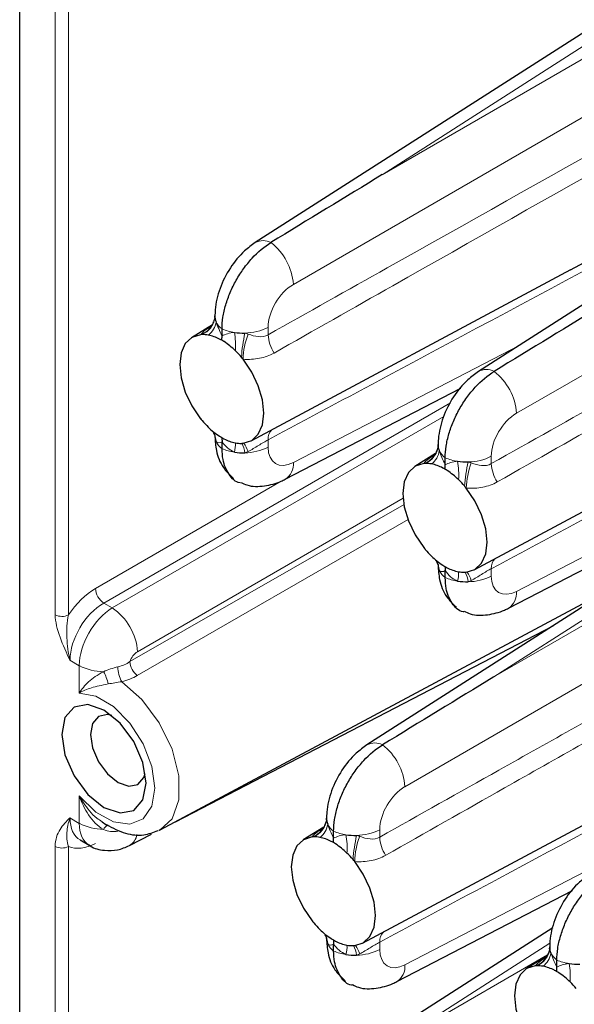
# Paper-space layout 'Blatt2' of a CAD drawing. Header units: millimetres. Extents: x 5 to 418, y 2 to 292.
# Tile 65 of 76: x 238 to 250, y 190 to 211. Entities that reach past the tile are written whole.
import ezdxf

# ---------------------------------------------------------------- set-up
doc = ezdxf.new("R2010")
doc.units = ezdxf.units.MM

psp = doc.layouts.new('Blatt2')

# ---------------------------------------------------------------- linework, layer by layer
at = {"color": 7, "linetype": 'Continuous', "lineweight": 25}
for p, q in [((237.859, 138.566), (237.859, 225.979)), ((255.89, 214.552), (242.805, 206.186)), ((262.042, 212.786), (247.49, 203.481)), ((242.715, 202.027), (249.427, 205.62)), ((241.922, 204.497), (241.932, 204.522)), ((241.955, 204.614), (241.957, 204.653)), ((241.903, 204.464), (241.465, 204.192)), ((242.107, 204.229), (242.107, 204.376)), ((243.432, 201.221), (247.118, 203.132)), ((247.399, 199.323), (254.112, 202.916)), ((242.107, 201.863), (242.107, 202.01)), ((246.606, 201.793), (246.617, 201.818)), ((246.64, 201.91), (246.642, 201.949)), ((246.588, 201.759), (246.15, 201.488)), ((246.791, 201.525), (246.791, 201.671)), ((248.117, 198.517), (251.803, 200.428)), ((251.394, 199.642), (245.148, 195.648)), ((246.791, 199.159), (246.791, 199.305)), ((240.809, 193.866), (250.343, 198.969)), ((241.131, 194.038), (249.054, 198.145)), ((245.057, 191.489), (251.769, 195.082)), ((244.264, 193.959), (244.275, 193.984)), ((244.297, 194.076), (244.299, 194.115)), ((240.162, 193.536), (240.625, 193.776)), ((244.245, 193.926), (243.807, 193.654)), ((244.449, 193.691), (244.449, 193.838)), ((239.129, 193.654), (239.318, 193.544)), ((245.775, 190.683), (249.46, 192.594)), ((249.052, 191.808), (242.805, 187.814)), ((244.449, 191.325), (244.449, 191.471)), ((248.982, 191.372), (248.984, 191.411)), ((248.93, 191.221), (248.492, 190.949)), ((248.948, 191.254), (248.959, 191.28)), ((249.134, 190.986), (249.134, 191.133))]:
    psp.add_line(p, q, dxfattribs=at)
at = {"color": 7, "linetype": 'Continuous', "lineweight": 18}
for p, q in [((238.605, 198.379), (238.605, 225.34)), ((238.884, 225.338), (238.884, 198.377)), ((255.89, 214.275), (245.47, 207.612)), ((245.47, 207.612), (255.89, 213.628)), ((256.43, 212.715), (243.603, 205.31)), ((262.042, 210.546), (248.288, 202.606)), ((243.073, 204.408), (243.073, 204.253)), ((243.603, 201.573), (248.369, 204.043)), ((246.903, 202.825), (239.626, 198.625)), ((239.803, 198.523), (246.759, 202.538)), ((243.073, 202.05), (243.073, 201.895)), ((247.758, 201.704), (247.758, 201.549)), ((248.288, 198.869), (253.053, 201.339)), ((239.449, 198.931), (243.347, 201.181)), ((245.906, 200.822), (240.333, 197.604)), ((240.172, 197.395), (245.93, 200.692)), ((246.016, 200.38), (240.327, 197.103)), ((247.758, 199.345), (247.758, 199.191)), ((251.33, 199.323), (247.812, 197.074)), ((247.812, 197.074), (251.281, 199.077)), ((239.626, 198.625), (239.803, 198.523)), ((250.745, 197.543), (245.946, 194.772)), ((239.11, 197.311), (238.915, 197.424)), ((239.11, 196.736), (239.11, 197.311)), ((239.11, 194.003), (239.11, 194.578)), ((238.915, 194.116), (239.11, 194.003)), ((245.416, 193.87), (245.416, 193.715)), ((238.605, 180.007), (238.605, 193.518)), ((238.884, 193.516), (238.884, 180.005)), ((245.946, 191.035), (250.711, 193.505)), ((245.416, 191.511), (245.416, 191.357)), ((248.988, 191.489), (245.47, 189.24)), ((245.47, 189.24), (248.939, 191.243))]:
    psp.add_line(p, q, dxfattribs=at)
at = {"color": 7, "linetype": 'Continuous', "lineweight": 25, "flags": 128}
for points in [[(241.655, 204.255), (241.474, 204.197), (241.335, 204.067), (241.247, 203.872), (241.218, 203.627), (241.247, 203.347), (241.335, 203.051), (241.474, 202.76), (241.655, 202.493)], [(242.548, 201.978), (242.729, 202.035), (242.868, 202.166), (242.956, 202.361), (242.985, 202.606), (242.956, 202.886), (242.868, 203.181), (242.729, 203.472), (242.548, 203.739)], [(246.339, 201.551), (246.158, 201.493), (246.019, 201.362), (245.932, 201.168), (245.902, 200.922), (245.932, 200.642), (246.019, 200.347), (246.158, 200.056), (246.339, 199.789)], [(247.233, 199.273), (247.414, 199.331), (247.553, 199.462), (247.64, 199.656), (247.67, 199.902), (247.64, 200.181), (247.553, 200.477), (247.414, 200.768), (247.233, 201.035)], [(239.627, 196.38), (239.288, 196.497), (239.002, 196.441), (238.81, 196.221), (238.743, 195.869), (238.81, 195.44), (239.002, 194.998), (239.288, 194.611), (239.627, 194.338), (239.965, 194.221), (240.252, 194.276), (240.443, 194.497), (240.511, 194.849), (240.443, 195.278), (240.252, 195.72), (239.965, 196.107), (239.627, 196.38)], [(239.793, 196.266), (239.704, 196.284), (239.515, 196.247), (239.388, 196.101), (239.344, 195.869), (239.388, 195.586), (239.515, 195.294), (239.704, 195.039), (239.927, 194.859), (240.15, 194.781), (240.34, 194.818), (240.466, 194.963), (240.495, 195.049)], [(240.809, 193.866), (240.79, 193.856), (240.778, 193.85)], [(243.997, 193.717), (243.816, 193.659), (243.677, 193.528), (243.59, 193.334), (243.56, 193.088), (243.59, 192.808), (243.677, 192.513), (243.816, 192.222), (243.997, 191.955)], [(244.891, 191.439), (245.072, 191.497), (245.211, 191.628), (245.298, 191.822), (245.328, 192.068), (245.298, 192.348), (245.211, 192.643), (245.072, 192.934), (244.891, 193.201)], [(248.682, 191.012), (248.5, 190.955), (248.362, 190.824), (248.274, 190.629), (248.244, 190.384), (248.274, 190.104), (248.362, 189.809), (248.5, 189.518), (248.682, 189.251)]]:
    psp.add_lwpolyline(points, dxfattribs=at)
at = {"color": 7, "linetype": 'Continuous', "lineweight": 18, "flags": 128}
for points in [[(240.001, 196.974), (240.425, 196.603), (240.79, 196.115), (241.058, 195.561), (241.199, 195.002), (241.199, 194.497), (241.058, 194.101), (240.809, 193.866)], [(239.11, 194.578), (239.457, 194.239), (239.825, 194.033), (240.169, 193.984), (240.449, 194.098), (240.631, 194.361), (240.694, 194.743), (240.631, 195.197), (240.449, 195.671), (240.169, 196.108), (239.825, 196.456), (239.457, 196.674), (239.11, 196.736)], [(239.715, 193.956), (239.708, 193.963), (239.7, 193.964), (239.69, 193.961), (239.678, 193.953), (239.664, 193.94), (239.65, 193.922), (239.635, 193.901), (239.619, 193.876)]]:
    psp.add_lwpolyline(points, dxfattribs=at)
at = {"color": 7, "linetype": 'Continuous', "lineweight": 18}
for centre, radius, start, end in [((242.972, 205.879), 0.349, 62.467, 118.4201), ((242.38, 205.22), 1.227, 4.2326, 52.1425), ((241.512, 204.667), 0.446, 293.3448, 353.2389), ((241.574, 204.578), 0.411, 306.2803, 352.5887), ((242.347, 204.705), 0.407, 206.1668, 233.8725), ((241.501, 204.693), 0.464, 289.3944, 335.0409), ((242.517, 205.345), 1.053, 247.041, 261.6923), ((240.897, 204.032), 1.493, 355.6362, 10.465), ((242.581, 205.371), 1.081, 270.3273, 297.0842), ((245.733, 203.579), 3.225, 167.2822, 176.428), ((244.169, 203.693), 1.621, 159.1817, 178.3648), ((243.84, 204.291), 0.767, 182.8057, 213.2754), ((247.656, 203.175), 0.349, 62.467, 118.4201), ((247.065, 202.516), 1.227, 4.2326, 52.1425), ((243.336, 202.072), 0.263, 133.7714, 184.846), ((241.588, 201.995), 0.394, 2.5175, 31.8554), ((242.347, 202.192), 0.407, 206.1668, 233.8725), ((242.517, 202.832), 1.053, 247.041, 261.6923), ((241.877, 201.941), 0.511, 342.9326, 5.0693), ((241.949, 201.686), 0.644, 8.0481, 26.7191), ((241.833, 201.507), 0.872, 19.8704, 32.8364), ((242.581, 202.858), 1.081, 270.3273, 297.0842), ((246.196, 201.963), 0.446, 293.3447, 353.2393), ((246.259, 201.874), 0.411, 306.2803, 352.5887), ((247.031, 202), 0.407, 206.1668, 233.8725), ((246.185, 201.989), 0.464, 289.3952, 335.0401), ((247.202, 202.641), 1.053, 247.0412, 261.6921), ((247.266, 202.666), 1.081, 270.327, 297.0843), ((243.221, 201.542), 0.384, 303.4369, 4.6987), ((245.581, 201.328), 1.494, 355.6366, 10.4647), ((250.418, 200.875), 3.226, 167.2829, 176.4272), ((248.853, 200.988), 1.621, 159.1817, 178.3648), ((248.524, 201.586), 0.767, 182.8057, 213.2754), ((248.02, 199.368), 0.263, 133.7714, 184.846), ((246.273, 199.291), 0.393, 2.5169, 31.8567), ((247.031, 199.487), 0.407, 206.1668, 233.8725), ((247.202, 200.128), 1.053, 247.0412, 261.6921), ((246.561, 199.236), 0.511, 342.933, 5.0689), ((246.634, 198.982), 0.644, 8.0471, 26.7195), ((246.518, 198.803), 0.872, 19.8714, 32.8355), ((247.266, 200.153), 1.081, 270.327, 297.0843), ((239.851, 198.959), 0.403, 183.9928, 236.0072), ((247.905, 198.837), 0.384, 303.438, 4.6977), ((239.127, 197.52), 1.209, 3.9924, 56.0075), ((238.747, 198.653), 0.309, 242.678, 296.4558), ((239.616, 198.257), 1.072, 241.8723, 270.195), ((240.613, 197.3), 0.694, 181.0997, 208.0773), ((240.579, 197.424), 0.408, 184.0611, 231.7651), ((238.893, 196.769), 0.837, 10.9371, 29.8207), ((245.314, 195.341), 0.349, 62.4701, 118.417), ((244.722, 194.682), 1.227, 4.2334, 52.1417), ((239.616, 194.949), 1.072, 241.8723, 270.195), ((243.854, 194.129), 0.446, 293.3454, 353.2386), ((243.916, 194.04), 0.411, 306.2798, 352.5892), ((244.689, 194.166), 0.407, 206.1668, 233.8725), ((240.004, 193.812), 0.318, 299.7361, 351.9814), ((243.843, 194.155), 0.464, 289.3952, 335.0401), ((244.86, 194.807), 1.053, 247.0412, 261.6921), ((243.239, 193.494), 1.493, 355.6364, 10.4648), ((244.923, 194.832), 1.081, 270.3273, 297.0842), ((248.076, 193.041), 3.225, 167.2825, 176.4276), ((246.511, 193.155), 1.621, 159.1813, 178.365), ((246.182, 193.753), 0.767, 182.8056, 213.276), ((238.747, 193.793), 0.309, 242.678, 296.4558), ((245.678, 191.534), 0.263, 133.7787, 184.8397), ((243.931, 191.457), 0.393, 2.5169, 31.8567), ((244.689, 191.653), 0.407, 206.1668, 233.8725), ((244.86, 192.294), 1.053, 247.0412, 261.6921), ((244.219, 191.402), 0.511, 342.9319, 5.07), ((244.284, 191.146), 0.652, 8.1623, 26.6049), ((244.18, 190.971), 0.867, 19.8356, 32.8712), ((244.923, 192.319), 1.081, 270.3273, 297.0842), ((248.539, 191.424), 0.446, 293.3457, 353.2383), ((248.601, 191.335), 0.411, 306.2798, 352.5892), ((249.374, 191.462), 0.407, 206.1668, 233.8725), ((248.527, 191.45), 0.464, 289.3955, 335.0393), ((249.544, 192.103), 1.053, 247.0412, 261.6921), ((245.563, 191.003), 0.384, 303.4344, 4.7012), ((247.923, 190.79), 1.494, 355.6371, 10.4642)]:
    psp.add_arc(centre, radius, start, end, dxfattribs=at)
at = {"color": 7, "linetype": 'Continuous', "lineweight": 25}
for centre, radius, start, end in [((242.219, 204.636), 0.262, 176.34, 205.1671), ((242.557, 205.567), 1.278, 261.3871, 271.3694), ((241.706, 203.737), 0.52, 91.8911, 95.6252), ((241.705, 203.658), 0.599, 79.2608, 91.6167), ((241.649, 203.397), 0.866, 62.017, 78.8292), ((241.326, 202.836), 1.515, 45.5927, 57.1613), ((241.08, 202.575), 1.874, 40.0482, 45.8228), ((240.963, 202.474), 2.028, 38.5811, 40.0879), ((243.234, 203.753), 2.02, 218.5824, 220.0949), ((243.123, 203.658), 1.873, 220.0461, 225.822), ((242.878, 203.397), 1.516, 225.5956, 237.1585), ((242.219, 202.124), 0.262, 176.34, 205.1671), ((242.554, 202.836), 0.867, 242.0208, 258.8255), ((242.497, 202.574), 0.599, 259.2611, 271.6212), ((242.497, 202.493), 0.518, 271.8742, 275.6217), ((246.903, 201.932), 0.262, 176.3392, 205.1679), ((242.557, 203.054), 1.278, 261.3871, 271.3694), ((246.39, 201.033), 0.52, 91.8911, 95.6252), ((246.39, 200.954), 0.599, 79.2608, 91.6167), ((246.334, 200.693), 0.866, 62.0171, 78.8292), ((246.01, 200.132), 1.515, 45.5927, 57.1613), ((247.241, 202.863), 1.278, 261.3874, 271.3694), ((245.765, 199.87), 1.874, 40.0477, 45.823), ((245.65, 199.772), 2.024, 38.5803, 40.0898), ((247.919, 201.049), 2.02, 218.5824, 220.0949), ((247.807, 200.953), 1.873, 220.0461, 225.822), ((247.563, 200.693), 1.516, 225.5956, 237.1584), ((246.903, 199.419), 0.262, 176.3392, 205.1679), ((247.238, 200.132), 0.867, 242.0208, 258.8255), ((247.182, 199.87), 0.599, 259.2606, 271.6223), ((247.182, 199.788), 0.517, 271.8693, 275.6236), ((247.241, 200.35), 1.278, 261.3874, 271.3694), ((244.561, 194.098), 0.262, 176.34, 205.1671), ((244.899, 195.029), 1.278, 261.3874, 271.369), ((244.048, 193.201), 0.518, 91.8742, 95.6217), ((244.048, 193.12), 0.599, 79.2615, 91.6214), ((243.991, 192.858), 0.867, 62.0211, 78.8252), ((243.667, 192.297), 1.516, 45.5954, 57.1586), ((243.423, 192.037), 1.873, 40.0457, 45.8225), ((243.314, 191.943), 2.017, 38.5816, 40.0968), ((245.582, 193.22), 2.028, 218.5811, 220.0879), ((245.465, 193.12), 1.874, 220.0481, 225.8225), ((245.22, 192.858), 1.515, 225.5929, 237.1611), ((244.561, 191.585), 0.262, 176.34, 205.1671), ((244.896, 192.297), 0.866, 242.0168, 258.8295), ((244.84, 192.036), 0.599, 259.2599, 271.6177), ((244.84, 191.956), 0.519, 271.8864, 275.6272), ((249.245, 191.394), 0.262, 176.3392, 205.1679), ((244.899, 192.516), 1.278, 261.3874, 271.369), ((248.732, 190.497), 0.518, 91.8719, 95.621), ((248.732, 190.416), 0.599, 79.2615, 91.6214), ((248.676, 190.154), 0.867, 62.021, 78.8254), ((249.584, 192.325), 1.278, 261.3874, 271.3694), ((248.352, 189.593), 1.516, 45.5955, 57.1585), ((248.107, 189.332), 1.873, 40.0458, 45.8223)]:
    psp.add_arc(centre, radius, start, end, dxfattribs=at)
for centre in [(245.484, 207.008), (250.168, 204.304), (247.826, 196.47)]:
    psp.add_ellipse(centre, major_axis=(20.258, 12.315), ratio=0.022083, start_param=1.558058, end_param=1.673678, dxfattribs=at)
at = {"color": 7, "linetype": 'Continuous', "lineweight": 18}
for centre, major_axis, ratio, start_param, end_param in [((243.618, 204.706), (0.39, 0.641), 0.592292, 0.825291, 2.369907), ((248.302, 202.002), (0.39, 0.641), 0.592292, 0.825291, 2.369907), ((243.618, 202.193), (0.39, 0.641), 0.592292, 2.369907, 3.914523), ((248.302, 199.489), (0.39, 0.641), 0.592292, 2.369907, 3.914523), ((239.473, 197.923), (0.65, 1.068), 0.592292, 0.825291, 1.505937), ((239.645, 197.819), (0.525, 0.851), 0.595951, 0.828964, 2.37358), ((239.822, 197.717), (0.505, 0.863), 0.581149, 0.814813, 2.35943), ((240.338, 197.403), (0.13, 0.214), 0.592292, 0.825291, 1.950743), ((245.96, 194.168), (0.39, 0.641), 0.592292, 0.825291, 2.369907), ((239.645, 194.51), (0.525, 0.851), 0.595951, 2.37358, 3.15906), ((239.822, 194.409), (0.505, 0.863), 0.581149, 2.35943, 3.139925), ((239.473, 194.615), (0.65, 1.068), 0.592292, 3.233877, 3.914523), ((245.96, 191.655), (0.39, 0.641), 0.592292, 2.369907, 3.914523)]:
    psp.add_ellipse(centre, major_axis=major_axis, ratio=ratio, start_param=start_param, end_param=end_param, dxfattribs=at)
for points, knots in [([(243.073, 204.253), (243.907, 204.721), (248.075, 207.061), (252.762, 209.688), (256.616, 211.843), (257.136, 212.134)], [0, 0, 0, 0, 0.177825, 0.889126, 1, 1, 1, 1]), ([(257.57, 211.986), (256.939, 211.631), (252.978, 209.403), (248.187, 206.697), (244.03, 204.341), (243.198, 203.87)], [0, 0, 0, 0, 0.131671, 0.826335, 1, 1, 1, 1]), ([(247.758, 201.549), (248.592, 202.017), (252.759, 204.356), (257.645, 207.095), (261.697, 209.361), (262.415, 209.762)], [0, 0, 0, 0, 0.1706185, 0.8530926, 1, 1, 1, 1]), ([(262.757, 209.564), (261.958, 209.115), (257.83, 206.793), (252.872, 203.992), (248.714, 201.637), (247.883, 201.165)], [0, 0, 0, 0, 0.160992, 0.832199, 1, 1, 1, 1]), ([(256.433, 209.2), (256.148, 209.046), (252.528, 207.105), (248.075, 204.722), (243.907, 202.495), (243.073, 202.05)], [0, 0, 0, 0, 0.064099, 0.81282, 1, 1, 1, 1]), ([(261.118, 206.495), (260.832, 206.342), (257.213, 204.4), (252.759, 202.018), (248.592, 199.791), (247.758, 199.345)], [0, 0, 0, 0, 0.064099, 0.81282, 1, 1, 1, 1]), ([(241.655, 204.255), (241.661, 204.262), (241.699, 204.307), (241.766, 204.363), (241.862, 204.425), (241.886, 204.441)], [0, 0, 0, 0, 0.11985, 0.776491, 1, 1, 1, 1]), ([(242.653, 204.269), (242.727, 204.241), (242.798, 204.22), (242.941, 204.208), (243.012, 204.218), (243.073, 204.253)], [0, 0, 0, 0, 0.5, 0.5, 1, 1, 1, 1]), ([(243.198, 203.87), (243.105, 203.817), (243.003, 203.781), (242.783, 203.738), (242.668, 203.733), (242.548, 203.739)], [0, 0, 0, 0, 0.5, 0.5, 1, 1, 1, 1]), ([(243.073, 202.05), (243.043, 202.034), (243.01, 202.015), (242.942, 201.974), (242.906, 201.952), (242.799, 201.886), (242.727, 201.842), (242.653, 201.803)], [0, 0, 0, 0, 0.25, 0.25, 0.5, 0.5, 1, 1, 1, 1]), ([(246.339, 201.551), (246.345, 201.558), (246.383, 201.603), (246.45, 201.659), (246.547, 201.721), (246.571, 201.737)], [0, 0, 0, 0, 0.11985, 0.776492, 1, 1, 1, 1]), ([(247.338, 201.565), (247.411, 201.537), (247.483, 201.516), (247.626, 201.503), (247.696, 201.514), (247.758, 201.549)], [0, 0, 0, 0, 0.5, 0.5, 1, 1, 1, 1]), ([(247.883, 201.165), (247.789, 201.112), (247.687, 201.076), (247.468, 201.034), (247.353, 201.028), (247.233, 201.035)], [0, 0, 0, 0, 0.5, 0.5, 1, 1, 1, 1]), ([(247.758, 199.345), (247.727, 199.329), (247.695, 199.311), (247.626, 199.27), (247.59, 199.248), (247.483, 199.182), (247.411, 199.138), (247.338, 199.099)], [0, 0, 0, 0, 0.25, 0.25, 0.5, 0.5, 1, 1, 1, 1]), ([(238.605, 198.379), (238.605, 198.232), (238.648, 198.067), (238.764, 197.744), (238.84, 197.583), (238.915, 197.424)], [0, 0, 0, 0, 0.5, 0.5, 1, 1, 1, 1]), ([(238.884, 198.377), (238.867, 198.301), (238.857, 198.222), (238.847, 198.06), (238.847, 197.979), (238.856, 197.737), (238.877, 197.575), (238.915, 197.424)], [0, 0, 0, 0, 0.25, 0.25, 0.5, 0.5, 1, 1, 1, 1]), ([(239.92, 197.287), (239.967, 197.298), (240.012, 197.313), (240.097, 197.348), (240.136, 197.369), (240.172, 197.395)], [0, 0, 0, 0, 0.5, 0.5, 1, 1, 1, 1]), ([(256.206, 197.285), (253.443, 195.805), (249.846, 193.879), (246.249, 191.957), (245.416, 191.511)], [0, 0, 0, 0, 0.768249, 1, 1, 1, 1]), ([(239.619, 197.185), (239.49, 197.119), (239.387, 197.046), (239.223, 196.896), (239.159, 196.818), (239.11, 196.736)], [0, 0, 0, 0, 0.5, 0.5, 1, 1, 1, 1]), ([(239.715, 196.927), (239.58, 196.902), (239.465, 196.876), (239.267, 196.815), (239.182, 196.78), (239.11, 196.736)], [0, 0, 0, 0, 0.5, 0.5, 1, 1, 1, 1]), ([(245.416, 193.715), (246.249, 194.183), (248.163, 195.258), (250.078, 196.33), (251.158, 196.935)], [0, 0, 0, 0, 0.435452, 1, 1, 1, 1]), ([(251.337, 196.609), (250.236, 195.988), (248.303, 194.898), (246.372, 193.803), (245.541, 193.332)], [0, 0, 0, 0, 0.569523, 1, 1, 1, 1]), ([(239.11, 194.578), (239.111, 194.577), (239.138, 194.529), (239.243, 194.362), (239.392, 194.162), (239.551, 194.062), (239.59, 194.037)], [0, 0, 0, 0, 0.0063397, 0.229561, 0.8118036, 1, 1, 1, 1]), ([(239.619, 193.876), (239.49, 193.946), (239.387, 194.059), (239.223, 194.303), (239.159, 194.439), (239.11, 194.578)], [0, 0, 0, 0, 0.5, 0.5, 1, 1, 1, 1]), ([(238.605, 193.518), (238.605, 193.665), (238.648, 193.781), (238.764, 193.969), (238.84, 194.043), (238.915, 194.116)], [0, 0, 0, 0, 0.5, 0.5, 1, 1, 1, 1]), ([(238.884, 193.516), (238.867, 193.573), (238.857, 193.623), (238.847, 193.72), (238.847, 193.766), (238.856, 193.908), (238.877, 194.007), (238.915, 194.116)], [0, 0, 0, 0, 0.25, 0.25, 0.5, 0.5, 1, 1, 1, 1]), ([(239.92, 193.839), (239.869, 193.828), (239.818, 193.827), (239.716, 193.84), (239.667, 193.855), (239.619, 193.876)], [0, 0, 0, 0, 0.5, 0.5, 1, 1, 1, 1]), ([(243.997, 193.717), (244.003, 193.724), (244.041, 193.769), (244.108, 193.825), (244.204, 193.887), (244.229, 193.903)], [0, 0, 0, 0, 0.11985, 0.776492, 1, 1, 1, 1]), ([(244.996, 193.731), (245.069, 193.703), (245.141, 193.682), (245.284, 193.669), (245.354, 193.68), (245.416, 193.715)], [0, 0, 0, 0, 0.5, 0.5, 1, 1, 1, 1]), ([(245.541, 193.332), (245.447, 193.279), (245.345, 193.242), (245.126, 193.2), (245.01, 193.194), (244.891, 193.201)], [0, 0, 0, 0, 0.5, 0.5, 1, 1, 1, 1]), ([(245.416, 191.511), (245.385, 191.495), (245.352, 191.477), (245.284, 191.436), (245.248, 191.414), (245.141, 191.348), (245.069, 191.304), (244.996, 191.265)], [0, 0, 0, 0, 0.25, 0.25, 0.5, 0.5, 1, 1, 1, 1]), ([(248.682, 191.012), (248.688, 191.019), (248.726, 191.064), (248.793, 191.121), (248.889, 191.183), (248.913, 191.198)], [0, 0, 0, 0, 0.119849, 0.776492, 1, 1, 1, 1])]:
    psp.add_open_spline(points, degree=3, knots=knots, dxfattribs=at)
at = {"color": 7, "linetype": 'Continuous', "lineweight": 25}
for points, knots in [([(249.42, 205.618), (251.505, 206.733), (254.4, 208.282), (257.298, 209.836), (258.108, 210.271)], [0, 0, 0, 0, 0.72017, 1, 1, 1, 1]), ([(242.805, 206.186), (242.729, 206.131), (242.53, 205.987), (242.264, 205.661), (242.048, 205.23), (241.964, 204.877), (241.958, 204.682), (241.957, 204.636)], [0, 0, 0, 0, 0.1590122, 0.4118726, 0.6709509, 0.9215181, 1, 1, 1, 1]), ([(242.107, 204.376), (242.107, 204.455), (242.113, 204.536), (242.139, 204.704), (242.159, 204.792), (242.21, 204.967), (242.241, 205.054), (242.315, 205.228), (242.358, 205.315), (242.452, 205.482), (242.504, 205.562), (242.615, 205.716), (242.675, 205.79), (242.861, 205.991), (242.996, 206.105), (243.133, 206.188)], [0, 0, 0, 0, 0.125, 0.125, 0.25, 0.25, 0.375, 0.375, 0.5, 0.5, 0.625, 0.625, 0.75, 0.75, 1, 1, 1, 1]), ([(241.923, 204.524), (241.919, 204.505), (241.906, 204.454), (241.873, 204.424), (241.875, 204.426), (241.876, 204.426)], [0, 0, 0, 0, 0.298916, 0.777575, 1, 1, 1, 1]), ([(241.956, 204.631), (241.955, 204.616), (241.953, 204.579), (241.932, 204.528), (241.919, 204.498)], [0, 0, 0, 0, 0.41602, 1, 1, 1, 1]), ([(247.49, 203.481), (247.413, 203.426), (247.215, 203.283), (246.948, 202.957), (246.732, 202.526), (246.648, 202.172), (246.642, 201.978), (246.641, 201.931)], [0, 0, 0, 0, 0.159012, 0.411873, 0.670951, 0.921518, 1, 1, 1, 1]), ([(246.791, 201.671), (246.791, 201.751), (246.798, 201.832), (246.824, 202), (246.843, 202.088), (246.894, 202.263), (246.926, 202.35), (247, 202.523), (247.043, 202.611), (247.137, 202.777), (247.188, 202.858), (247.3, 203.012), (247.36, 203.085), (247.545, 203.287), (247.681, 203.4), (247.817, 203.484)], [0, 0, 0, 0, 0.125, 0.125, 0.25, 0.25, 0.375, 0.375, 0.5, 0.5, 0.625, 0.625, 0.75, 0.75, 1, 1, 1, 1]), ([(241.919, 202.201), (241.927, 202.191), (241.95, 202.159), (241.956, 202.118), (241.956, 202.12), (241.956, 202.12)], [0, 0, 0, 0, 0.244908, 0.778691, 1, 1, 1, 1]), ([(241.957, 202.123), (241.963, 202.022), (241.978, 201.794), (242.1, 201.473), (242.27, 201.312), (242.346, 201.24)], [0, 0, 0, 0, 0.303829, 0.686795, 1, 1, 1, 1]), ([(242.497, 201.145), (242.493, 201.145), (242.386, 201.155), (242.243, 201.316), (242.121, 201.573), (242.111, 201.785), (242.107, 201.863)], [0, 0, 0, 0, 0.016726, 0.396809, 0.77696, 1, 1, 1, 1]), ([(246.608, 201.82), (246.603, 201.8), (246.591, 201.75), (246.558, 201.72), (246.56, 201.722), (246.561, 201.722)], [0, 0, 0, 0, 0.298916, 0.777575, 1, 1, 1, 1]), ([(246.641, 201.927), (246.64, 201.912), (246.638, 201.874), (246.616, 201.824), (246.604, 201.794)], [0, 0, 0, 0, 0.416019, 1, 1, 1, 1]), ([(242.505, 201.157), (242.546, 201.137), (242.697, 201.06), (243, 201.071), (243.266, 201.139), (243.404, 201.208), (243.432, 201.221)], [0, 0, 0, 0, 0.140064, 0.52421, 0.903459, 1, 1, 1, 1]), ([(246.604, 199.497), (246.611, 199.487), (246.635, 199.455), (246.641, 199.413), (246.641, 199.415), (246.641, 199.416)], [0, 0, 0, 0, 0.244908, 0.778691, 1, 1, 1, 1]), ([(246.641, 199.419), (246.648, 199.318), (246.662, 199.089), (246.784, 198.769), (246.954, 198.608), (247.031, 198.535)], [0, 0, 0, 0, 0.303829, 0.686795, 1, 1, 1, 1]), ([(247.182, 198.44), (247.177, 198.441), (247.07, 198.45), (246.927, 198.611), (246.806, 198.869), (246.795, 199.08), (246.791, 199.159)], [0, 0, 0, 0, 0.016726, 0.396809, 0.77696, 1, 1, 1, 1]), ([(247.19, 198.453), (247.23, 198.433), (247.382, 198.356), (247.685, 198.367), (247.951, 198.435), (248.089, 198.503), (248.117, 198.517)], [0, 0, 0, 0, 0.140064, 0.524209, 0.903459, 1, 1, 1, 1]), ([(245.148, 195.648), (245.071, 195.592), (244.873, 195.449), (244.606, 195.123), (244.39, 194.692), (244.306, 194.338), (244.3, 194.144), (244.299, 194.098)], [0, 0, 0, 0, 0.159013, 0.411872, 0.670951, 0.921522, 1, 1, 1, 1]), ([(244.449, 193.838), (244.449, 193.917), (244.456, 193.998), (244.481, 194.166), (244.501, 194.254), (244.552, 194.429), (244.583, 194.516), (244.657, 194.69), (244.7, 194.777), (244.795, 194.943), (244.846, 195.024), (244.958, 195.178), (245.018, 195.251), (245.203, 195.453), (245.338, 195.567), (245.475, 195.65)], [0, 0, 0, 0, 0.125, 0.125, 0.25, 0.25, 0.375, 0.375, 0.5, 0.5, 0.625, 0.625, 0.75, 0.75, 1, 1, 1, 1]), ([(239.59, 194.037), (239.625, 194.01), (239.664, 193.979), (239.709, 193.959), (239.715, 193.956)], [0, 0, 0, 0, 0.878737, 1, 1, 1, 1]), ([(239.679, 193.976), (239.812, 193.907), (240.068, 193.774), (240.449, 193.734), (240.665, 193.815), (240.763, 193.851)], [0, 0, 0, 0, 0.370808, 0.714014, 1, 1, 1, 1]), ([(244.266, 193.986), (244.261, 193.966), (244.249, 193.916), (244.215, 193.886), (244.218, 193.888), (244.218, 193.888)], [0, 0, 0, 0, 0.298933, 0.777581, 1, 1, 1, 1]), ([(244.299, 194.093), (244.298, 194.078), (244.295, 194.041), (244.274, 193.99), (244.262, 193.96)], [0, 0, 0, 0, 0.41602, 1, 1, 1, 1]), ([(239.315, 193.553), (239.323, 193.546), (239.412, 193.472), (239.628, 193.428), (239.914, 193.43), (240.081, 193.501), (240.162, 193.536)], [0, 0, 0, 0, 0.036766, 0.3891438, 0.7027695, 1, 1, 1, 1]), ([(249.832, 192.943), (249.756, 192.888), (249.557, 192.745), (249.291, 192.419), (249.074, 191.988), (248.99, 191.634), (248.985, 191.44), (248.983, 191.393)], [0, 0, 0, 0, 0.159013, 0.411872, 0.670951, 0.921522, 1, 1, 1, 1]), ([(249.134, 191.133), (249.134, 191.212), (249.14, 191.294), (249.166, 191.462), (249.186, 191.549), (249.237, 191.724), (249.268, 191.811), (249.342, 191.985), (249.385, 192.072), (249.479, 192.239), (249.531, 192.319), (249.642, 192.474), (249.702, 192.547), (249.888, 192.748), (250.023, 192.862), (250.16, 192.946)], [0, 0, 0, 0, 0.125, 0.125, 0.25, 0.25, 0.375, 0.375, 0.5, 0.5, 0.625, 0.625, 0.75, 0.75, 1, 1, 1, 1]), ([(244.262, 191.663), (244.269, 191.653), (244.293, 191.621), (244.299, 191.579), (244.299, 191.581), (244.299, 191.582)], [0, 0, 0, 0, 0.244908, 0.778691, 1, 1, 1, 1]), ([(244.299, 191.585), (244.305, 191.484), (244.32, 191.255), (244.442, 190.935), (244.612, 190.774), (244.689, 190.701)], [0, 0, 0, 0, 0.303836, 0.686795, 1, 1, 1, 1]), ([(244.84, 190.606), (244.835, 190.607), (244.728, 190.616), (244.585, 190.777), (244.464, 191.035), (244.453, 191.246), (244.449, 191.325)], [0, 0, 0, 0, 0.016729, 0.396811, 0.776961, 1, 1, 1, 1]), ([(248.983, 191.389), (248.982, 191.373), (248.98, 191.336), (248.959, 191.285), (248.946, 191.256)], [0, 0, 0, 0, 0.416019, 1, 1, 1, 1]), ([(248.95, 191.282), (248.946, 191.262), (248.933, 191.211), (248.9, 191.182), (248.902, 191.183), (248.903, 191.184)], [0, 0, 0, 0, 0.298934, 0.777581, 1, 1, 1, 1]), ([(244.847, 190.619), (244.888, 190.599), (245.039, 190.522), (245.342, 190.533), (245.609, 190.601), (245.747, 190.669), (245.775, 190.683)], [0, 0, 0, 0, 0.140061, 0.524208, 0.903459, 1, 1, 1, 1])]:
    psp.add_open_spline(points, degree=3, knots=knots, dxfattribs=at)
at = {"color": 7, "linetype": 'Continuous', "lineweight": 18}
for points in [[(241.981, 204.525), (242.01, 204.437), (242.057, 204.332), (242.107, 204.229)], [(242.107, 204.229), (242.174, 204.265), (242.258, 204.294), (242.365, 204.303)], [(242.587, 204.289), (242.61, 204.284), (242.632, 204.277), (242.653, 204.269)], [(242.107, 202.01), (242.057, 201.984), (242.01, 201.976), (241.981, 202.012)], [(242.365, 201.791), (242.258, 201.833), (242.174, 201.916), (242.107, 202.01)], [(246.666, 201.821), (246.694, 201.732), (246.741, 201.628), (246.791, 201.525)], [(242.653, 201.803), (242.632, 201.792), (242.61, 201.783), (242.587, 201.776)], [(246.791, 201.525), (246.858, 201.56), (246.942, 201.589), (247.05, 201.599)], [(247.272, 201.585), (247.295, 201.58), (247.317, 201.573), (247.338, 201.565)], [(246.791, 199.305), (246.741, 199.279), (246.694, 199.272), (246.666, 199.308)], [(247.05, 199.086), (246.942, 199.129), (246.858, 199.212), (246.791, 199.305)], [(247.338, 199.099), (247.317, 199.088), (247.295, 199.079), (247.272, 199.072)], [(239.619, 197.185), (239.715, 197.224), (239.819, 197.263), (239.92, 197.287)], [(240.327, 197.103), (240.231, 197.048), (240.122, 197.004), (240.001, 196.974)], [(240.001, 196.974), (239.904, 196.963), (239.805, 196.944), (239.715, 196.927)], [(244.324, 193.987), (244.352, 193.898), (244.399, 193.794), (244.449, 193.691)], [(244.449, 193.691), (244.516, 193.727), (244.6, 193.755), (244.708, 193.765)], [(244.93, 193.751), (244.953, 193.746), (244.975, 193.739), (244.996, 193.731)], [(244.449, 191.471), (244.399, 191.445), (244.352, 191.438), (244.324, 191.474)], [(244.708, 191.252), (244.6, 191.295), (244.516, 191.378), (244.449, 191.471)], [(249.008, 191.282), (249.037, 191.194), (249.083, 191.09), (249.134, 190.986)], [(244.996, 191.265), (244.975, 191.254), (244.953, 191.245), (244.93, 191.238)], [(249.134, 190.986), (249.2, 191.022), (249.285, 191.051), (249.392, 191.061)]]:
    psp.add_open_spline(points, degree=3, dxfattribs=at)
at = {"color": 7, "linetype": 'Continuous', "lineweight": 25}
for points in [[(242.101, 204.137), (242.086, 204.146), (242.071, 204.154), (242.056, 204.162)], [(242.101, 204.137), (242.105, 204.168), (242.107, 204.199), (242.107, 204.229)], [(242.147, 204.109), (242.132, 204.119), (242.117, 204.128), (242.101, 204.137)], [(242.056, 202.123), (242.071, 202.114), (242.086, 202.104), (242.101, 202.096)], [(242.101, 202.096), (242.117, 202.087), (242.132, 202.078), (242.147, 202.071)], [(242.101, 202.096), (242.105, 202.068), (242.107, 202.039), (242.107, 202.01)], [(246.786, 201.433), (246.771, 201.441), (246.756, 201.45), (246.74, 201.458)], [(246.786, 201.433), (246.79, 201.464), (246.791, 201.495), (246.791, 201.525)], [(246.832, 201.405), (246.817, 201.415), (246.801, 201.424), (246.786, 201.433)], [(246.74, 199.419), (246.756, 199.409), (246.771, 199.4), (246.786, 199.391)], [(246.786, 199.391), (246.801, 199.382), (246.817, 199.374), (246.832, 199.366)], [(246.786, 199.391), (246.79, 199.364), (246.791, 199.335), (246.791, 199.305)], [(244.444, 193.599), (244.429, 193.608), (244.413, 193.616), (244.398, 193.624)], [(244.444, 193.599), (244.447, 193.63), (244.449, 193.661), (244.449, 193.691)], [(244.49, 193.571), (244.474, 193.581), (244.459, 193.59), (244.444, 193.599)], [(244.398, 191.585), (244.413, 191.575), (244.429, 191.566), (244.444, 191.557)], [(244.444, 191.557), (244.459, 191.549), (244.474, 191.54), (244.49, 191.532)], [(244.444, 191.557), (244.447, 191.53), (244.449, 191.501), (244.449, 191.471)], [(249.128, 190.894), (249.113, 190.903), (249.098, 190.912), (249.083, 190.919)], [(249.128, 190.894), (249.132, 190.926), (249.134, 190.957), (249.134, 190.986)], [(249.174, 190.867), (249.159, 190.876), (249.144, 190.886), (249.128, 190.894)]]:
    psp.add_open_spline(points, degree=3, dxfattribs=at)

doc.saveas('drawing.dxf')
